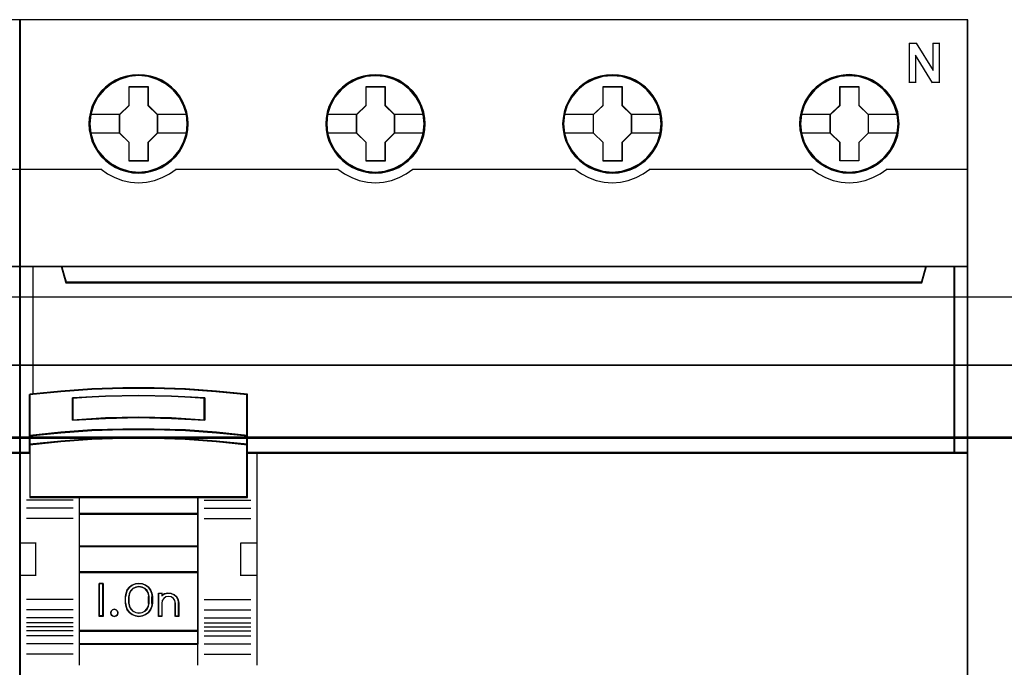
# Model space of a CAD drawing. Header units: millimetres. Extents: x 18084 to 52399, y 38174 to 56392.
# Tile 172 of 250: x 25475 to 25550, y 50946 to 50995. Entities that reach past the tile are written whole.
import ezdxf

# ---------------------------------------------------------------- set-up
doc = ezdxf.new("R2010")
doc.units = ezdxf.units.MM
doc.header["$LTSCALE"] = 100
for name, color, linetype in [('30', 7, 'Continuous'), ('45', 7, 'Continuous'), ('50', 7, 'Continuous')]:
    doc.layers.add(name, color=color, linetype=linetype)

msp = doc.modelspace()

# ---------------------------------------------------------------- linework, layer by layer
for p, q in [((25475.182, 50994.863), (25475.182, 50914.863)), ((25475.182, 50914.863), (25475.182, 50994.863))]:
    msp.add_line(p, q)
at = {"layer": '30', "color": 139}
for points in [[(25598.441, 50968.595), (25163.131, 50968.595), (25598.441, 50968.595)], [(25163.131, 50963.111), (25598.441, 50963.111), (25163.131, 50963.111)]]:
    msp.add_lwpolyline(points, close=True, dxfattribs=at)
at = {"layer": '30', "color": 7}
msp.add_lwpolyline([(25163.131, 50963.044), (25598.441, 50963.044), (25598.441, 50963.23), (25598.441, 50965.432), (25598.441, 50968.595), (25598.257, 50968.595), (25163.315, 50968.595), (25163.131, 50968.595), (25163.131, 50965.432), (25163.131, 50963.23), (25163.131, 50963.044)], close=True, dxfattribs=at)
msp.add_lwpolyline([(25163.131, 50963.044), (25598.441, 50963.044), (25598.441, 50963.23), (25598.441, 50965.432), (25598.441, 50968.595), (25598.257, 50968.595), (25163.315, 50968.595), (25163.131, 50968.595), (25163.131, 50965.432), (25163.131, 50963.23), (25163.131, 50963.044)], close=True, dxfattribs=at)
msp.add_lwpolyline([(25163.131, 50963.044), (25598.441, 50963.044), (25598.441, 50963.23), (25598.441, 50965.432), (25598.441, 50968.595), (25598.257, 50968.595), (25163.315, 50968.595), (25163.131, 50968.595), (25163.131, 50965.432), (25163.131, 50963.23), (25163.131, 50963.044)], close=True, dxfattribs=at)
at = {"layer": '30', "color": 59}
for points in [[(25163.131, 50963.044), (25598.441, 50963.044), (25598.441, 50963.23), (25598.441, 50965.432), (25598.441, 50968.595), (25598.257, 50968.595), (25163.315, 50968.595), (25163.131, 50968.595), (25163.131, 50965.432), (25163.131, 50963.23), (25163.131, 50963.044)], [(25163.163, 50963.076), (25598.406, 50963.076), (25598.406, 50963.26), (25598.406, 50965.436), (25598.406, 50968.563), (25598.222, 50968.563), (25163.347, 50968.563), (25163.163, 50968.563), (25163.163, 50965.436), (25163.163, 50963.26), (25163.163, 50963.076)]]:
    msp.add_lwpolyline(points, close=True, dxfattribs=at)
at = {"layer": '30', "color": 7}
msp.add_lwpolyline([(25598.441, 50963.111), (25163.131, 50963.111)], dxfattribs=at)
msp.add_lwpolyline([(25598.441, 50963.111), (25163.131, 50963.111)], dxfattribs=at)
msp.add_lwpolyline([(25598.441, 50963.111), (25163.131, 50963.111)], dxfattribs=at)
at = {"layer": '30', "color": 59}
msp.add_lwpolyline([(25598.441, 50963.111), (25163.131, 50963.111)], dxfattribs=at)
at = {"layer": '45', "color": 7}
for points in [[(25475.182, 50994.863), (25403.105, 50994.863), (25403.105, 50912.795), (25475.182, 50912.795), (25475.182, 50994.863)], [(25547.258, 50994.863), (25475.182, 50994.863), (25475.182, 50912.795), (25547.258, 50912.795), (25547.258, 50994.863)], [(25487.981, 50986.937), (25487.959, 50987.385), (25487.886, 50987.838), (25487.735, 50988.264), (25487.555, 50988.679), (25487.32, 50989.067), (25487.04, 50989.415), (25486.709, 50989.736), (25486.345, 50990.013), (25485.975, 50990.256), (25485.544, 50990.439), (25485.113, 50990.566), (25484.659, 50990.649), (25484.205, 50990.676), (25483.751, 50990.649), (25483.309, 50990.566), (25482.861, 50990.439), (25482.446, 50990.256), (25482.059, 50990.013), (25481.701, 50989.736), (25481.365, 50989.415), (25481.101, 50989.067), (25480.861, 50988.679), (25480.659, 50988.264), (25480.541, 50987.838), (25480.452, 50987.385), (25480.424, 50986.937), (25480.452, 50986.488), (25480.541, 50986.051), (25480.659, 50985.62), (25480.861, 50985.21), (25481.101, 50984.818), (25481.365, 50984.458), (25481.701, 50984.143), (25482.059, 50983.866), (25482.446, 50983.634), (25482.861, 50983.451), (25483.309, 50983.313), (25483.751, 50983.224), (25484.205, 50983.202), (25484.659, 50983.224), (25485.113, 50983.313), (25485.544, 50983.451), (25485.975, 50983.634), (25486.345, 50983.866), (25486.709, 50984.143), (25487.04, 50984.458), (25487.32, 50984.818), (25487.555, 50985.21), (25487.735, 50985.62), (25487.886, 50986.051), (25487.959, 50986.488), (25487.981, 50986.937)], [(25487.981, 50986.937), (25487.959, 50987.385), (25487.886, 50987.838), (25487.735, 50988.264), (25487.555, 50988.679), (25487.32, 50989.067), (25487.04, 50989.415), (25486.709, 50989.736), (25486.345, 50990.013), (25485.975, 50990.256), (25485.544, 50990.439), (25485.113, 50990.566), (25484.659, 50990.649), (25484.205, 50990.676), (25483.751, 50990.649), (25483.309, 50990.566), (25482.861, 50990.439), (25482.446, 50990.256), (25482.059, 50990.013), (25481.701, 50989.736), (25481.365, 50989.415), (25481.101, 50989.067), (25480.861, 50988.679), (25480.659, 50988.264), (25480.541, 50987.838), (25480.452, 50987.385), (25480.424, 50986.937), (25480.452, 50986.488), (25480.541, 50986.051), (25480.659, 50985.62), (25480.861, 50985.21), (25481.101, 50984.818), (25481.365, 50984.458), (25481.701, 50984.143), (25482.059, 50983.866), (25482.446, 50983.634), (25482.861, 50983.451), (25483.309, 50983.313), (25483.751, 50983.224), (25484.205, 50983.202), (25484.659, 50983.224), (25485.113, 50983.313), (25485.544, 50983.451), (25485.975, 50983.634), (25486.345, 50983.866), (25486.709, 50984.143), (25487.04, 50984.458), (25487.32, 50984.818), (25487.555, 50985.21), (25487.735, 50985.62), (25487.886, 50986.051), (25487.959, 50986.488), (25487.981, 50986.937)], [(25505.998, 50986.937), (25505.97, 50987.385), (25505.902, 50987.838), (25505.746, 50988.264), (25505.566, 50988.679), (25505.331, 50989.072), (25505.051, 50989.415), (25504.72, 50989.736), (25504.356, 50990.013), (25503.986, 50990.256), (25503.555, 50990.439), (25503.129, 50990.566), (25502.669, 50990.649), (25502.215, 50990.676), (25501.761, 50990.649), (25501.319, 50990.566), (25500.87, 50990.439), (25500.461, 50990.256), (25500.069, 50990.013), (25499.71, 50989.736), (25499.38, 50989.415), (25499.116, 50989.072), (25498.87, 50988.679), (25498.674, 50988.264), (25498.55, 50987.838), (25498.461, 50987.385), (25498.433, 50986.937), (25498.461, 50986.488), (25498.55, 50986.051), (25498.674, 50985.625), (25498.87, 50985.21), (25499.116, 50984.818), (25499.38, 50984.458), (25499.71, 50984.143), (25500.069, 50983.866), (25500.461, 50983.634), (25500.87, 50983.451), (25501.319, 50983.313), (25501.761, 50983.224), (25502.215, 50983.202), (25502.669, 50983.224), (25503.129, 50983.313), (25503.555, 50983.451), (25503.986, 50983.634), (25504.356, 50983.866), (25504.72, 50984.143), (25505.051, 50984.458), (25505.331, 50984.818), (25505.566, 50985.21), (25505.746, 50985.625), (25505.902, 50986.051), (25505.97, 50986.488), (25505.998, 50986.937)], [(25505.998, 50986.937), (25505.97, 50987.385), (25505.902, 50987.838), (25505.746, 50988.264), (25505.566, 50988.679), (25505.331, 50989.072), (25505.051, 50989.415), (25504.72, 50989.736), (25504.356, 50990.013), (25503.986, 50990.256), (25503.555, 50990.439), (25503.129, 50990.566), (25502.669, 50990.649), (25502.215, 50990.676), (25501.761, 50990.649), (25501.319, 50990.566), (25500.87, 50990.439), (25500.461, 50990.256), (25500.069, 50990.013), (25499.71, 50989.736), (25499.38, 50989.415), (25499.116, 50989.072), (25498.87, 50988.679), (25498.674, 50988.264), (25498.55, 50987.838), (25498.461, 50987.385), (25498.433, 50986.937), (25498.461, 50986.488), (25498.55, 50986.051), (25498.674, 50985.625), (25498.87, 50985.21), (25499.116, 50984.818), (25499.38, 50984.458), (25499.71, 50984.143), (25500.069, 50983.866), (25500.461, 50983.634), (25500.87, 50983.451), (25501.319, 50983.313), (25501.761, 50983.224), (25502.215, 50983.202), (25502.669, 50983.224), (25503.129, 50983.313), (25503.555, 50983.451), (25503.986, 50983.634), (25504.356, 50983.866), (25504.72, 50984.143), (25505.051, 50984.458), (25505.331, 50984.818), (25505.566, 50985.21), (25505.746, 50985.625), (25505.902, 50986.051), (25505.97, 50986.488), (25505.998, 50986.937)], [(25505.975, 50986.937), (25505.947, 50987.382), (25505.881, 50987.834), (25505.725, 50988.257), (25505.546, 50988.67), (25505.312, 50989.061), (25505.034, 50989.402), (25504.705, 50989.721), (25504.343, 50989.996), (25503.976, 50990.238), (25503.547, 50990.42), (25503.123, 50990.547), (25502.666, 50990.629), (25502.215, 50990.657), (25501.764, 50990.629), (25501.324, 50990.547), (25500.878, 50990.42), (25500.472, 50990.238), (25500.082, 50989.996), (25499.725, 50989.721), (25499.397, 50989.402), (25499.135, 50989.061), (25498.89, 50988.67), (25498.695, 50988.257), (25498.572, 50987.834), (25498.483, 50987.382), (25498.455, 50986.937), (25498.483, 50986.491), (25498.572, 50986.056), (25498.695, 50985.632), (25498.89, 50985.22), (25499.135, 50984.829), (25499.397, 50984.471), (25499.725, 50984.158), (25500.082, 50983.882), (25500.472, 50983.651), (25500.878, 50983.47), (25501.324, 50983.332), (25501.764, 50983.244), (25502.215, 50983.222), (25502.666, 50983.244), (25503.123, 50983.332), (25503.547, 50983.47), (25503.976, 50983.651), (25504.343, 50983.882), (25504.705, 50984.158), (25505.034, 50984.471), (25505.312, 50984.829), (25505.546, 50985.22), (25505.725, 50985.632), (25505.881, 50986.056), (25505.947, 50986.491), (25505.975, 50986.937)], [(25524.007, 50986.937), (25523.984, 50987.385), (25523.912, 50987.838), (25523.755, 50988.264), (25523.576, 50988.679), (25523.34, 50989.072), (25523.06, 50989.415), (25522.735, 50989.736), (25522.371, 50990.013), (25521.996, 50990.256), (25521.57, 50990.439), (25521.139, 50990.566), (25520.685, 50990.649), (25520.231, 50990.676), (25519.778, 50990.649), (25519.335, 50990.566), (25518.887, 50990.439), (25518.472, 50990.256), (25518.086, 50990.013), (25517.727, 50989.736), (25517.391, 50989.415), (25517.128, 50989.072), (25516.881, 50988.679), (25516.685, 50988.264), (25516.568, 50987.838), (25516.478, 50987.385), (25516.444, 50986.937), (25516.478, 50986.488), (25516.568, 50986.051), (25516.685, 50985.625), (25516.881, 50985.21), (25517.128, 50984.818), (25517.391, 50984.458), (25517.727, 50984.143), (25518.086, 50983.866), (25518.472, 50983.634), (25518.887, 50983.451), (25519.335, 50983.313), (25519.778, 50983.224), (25520.231, 50983.202), (25520.685, 50983.224), (25521.139, 50983.313), (25521.57, 50983.451), (25521.996, 50983.634), (25522.371, 50983.866), (25522.735, 50984.143), (25523.06, 50984.458), (25523.34, 50984.818), (25523.576, 50985.21), (25523.755, 50985.625), (25523.912, 50986.051), (25523.984, 50986.488), (25524.007, 50986.937)], [(25524.007, 50986.937), (25523.984, 50987.385), (25523.912, 50987.838), (25523.755, 50988.264), (25523.576, 50988.679), (25523.34, 50989.072), (25523.06, 50989.415), (25522.735, 50989.736), (25522.371, 50990.013), (25521.996, 50990.256), (25521.57, 50990.439), (25521.139, 50990.566), (25520.685, 50990.649), (25520.231, 50990.676), (25519.778, 50990.649), (25519.335, 50990.566), (25518.887, 50990.439), (25518.472, 50990.256), (25518.086, 50990.013), (25517.727, 50989.736), (25517.391, 50989.415), (25517.128, 50989.072), (25516.881, 50988.679), (25516.685, 50988.264), (25516.568, 50987.838), (25516.478, 50987.385), (25516.444, 50986.937), (25516.478, 50986.488), (25516.568, 50986.051), (25516.685, 50985.625), (25516.881, 50985.21), (25517.128, 50984.818), (25517.391, 50984.458), (25517.727, 50984.143), (25518.086, 50983.866), (25518.472, 50983.634), (25518.887, 50983.451), (25519.335, 50983.313), (25519.778, 50983.224), (25520.231, 50983.202), (25520.685, 50983.224), (25521.139, 50983.313), (25521.57, 50983.451), (25521.996, 50983.634), (25522.371, 50983.866), (25522.735, 50984.143), (25523.06, 50984.458), (25523.34, 50984.818), (25523.576, 50985.21), (25523.755, 50985.625), (25523.912, 50986.051), (25523.984, 50986.488), (25524.007, 50986.937)], [(25523.987, 50986.937), (25523.965, 50987.382), (25523.892, 50987.834), (25523.736, 50988.257), (25523.558, 50988.67), (25523.324, 50989.061), (25523.045, 50989.402), (25522.722, 50989.721), (25522.36, 50989.996), (25521.987, 50990.238), (25521.563, 50990.42), (25521.134, 50990.547), (25520.683, 50990.629), (25520.231, 50990.657), (25519.78, 50990.629), (25519.34, 50990.547), (25518.894, 50990.42), (25518.482, 50990.238), (25518.097, 50989.996), (25517.74, 50989.721), (25517.406, 50989.402), (25517.144, 50989.061), (25516.899, 50988.67), (25516.704, 50988.257), (25516.587, 50987.834), (25516.498, 50987.382), (25516.464, 50986.937), (25516.498, 50986.491), (25516.587, 50986.056), (25516.704, 50985.632), (25516.899, 50985.22), (25517.144, 50984.829), (25517.406, 50984.471), (25517.74, 50984.158), (25518.097, 50983.882), (25518.482, 50983.651), (25518.894, 50983.47), (25519.34, 50983.332), (25519.78, 50983.244), (25520.231, 50983.222), (25520.683, 50983.244), (25521.134, 50983.332), (25521.563, 50983.47), (25521.987, 50983.651), (25522.36, 50983.882), (25522.722, 50984.158), (25523.045, 50984.471), (25523.324, 50984.829), (25523.558, 50985.22), (25523.736, 50985.632), (25523.892, 50986.056), (25523.965, 50986.491), (25523.987, 50986.937)], [(25542.019, 50986.943), (25541.991, 50987.391), (25541.923, 50987.845), (25541.766, 50988.271), (25541.587, 50988.686), (25541.352, 50989.079), (25541.072, 50989.422), (25540.741, 50989.743), (25540.377, 50990.02), (25540.007, 50990.263), (25539.575, 50990.446), (25539.15, 50990.573), (25538.69, 50990.656), (25538.236, 50990.684), (25537.782, 50990.656), (25537.34, 50990.573), (25536.891, 50990.446), (25536.482, 50990.263), (25536.09, 50990.02), (25535.731, 50989.743), (25535.401, 50989.422), (25535.137, 50989.079), (25534.891, 50988.686), (25534.695, 50988.271), (25534.571, 50987.845), (25534.482, 50987.391), (25534.454, 50986.943), (25534.482, 50986.495), (25534.571, 50986.057), (25534.695, 50985.631), (25534.891, 50985.216), (25535.137, 50984.823), (25535.401, 50984.463), (25535.731, 50984.148), (25536.09, 50983.871), (25536.482, 50983.639), (25536.891, 50983.456), (25537.34, 50983.318), (25537.782, 50983.229), (25538.236, 50983.207), (25538.69, 50983.229), (25539.15, 50983.318), (25539.575, 50983.456), (25540.007, 50983.639), (25540.377, 50983.871), (25540.741, 50984.148), (25541.072, 50984.463), (25541.352, 50984.823), (25541.587, 50985.216), (25541.766, 50985.631), (25541.923, 50986.057), (25541.991, 50986.495), (25542.019, 50986.943)], [(25542.019, 50986.943), (25541.991, 50987.391), (25541.923, 50987.845), (25541.766, 50988.271), (25541.587, 50988.686), (25541.352, 50989.079), (25541.072, 50989.422), (25540.741, 50989.743), (25540.377, 50990.02), (25540.007, 50990.263), (25539.575, 50990.446), (25539.15, 50990.573), (25538.69, 50990.656), (25538.236, 50990.684), (25537.782, 50990.656), (25537.34, 50990.573), (25536.891, 50990.446), (25536.482, 50990.263), (25536.09, 50990.02), (25535.731, 50989.743), (25535.401, 50989.422), (25535.137, 50989.079), (25534.891, 50988.686), (25534.695, 50988.271), (25534.571, 50987.845), (25534.482, 50987.391), (25534.454, 50986.943), (25534.482, 50986.495), (25534.571, 50986.057), (25534.695, 50985.631), (25534.891, 50985.216), (25535.137, 50984.823), (25535.401, 50984.463), (25535.731, 50984.148), (25536.09, 50983.871), (25536.482, 50983.639), (25536.891, 50983.456), (25537.34, 50983.318), (25537.782, 50983.229), (25538.236, 50983.207), (25538.69, 50983.229), (25539.15, 50983.318), (25539.575, 50983.456), (25540.007, 50983.639), (25540.377, 50983.871), (25540.741, 50984.148), (25541.072, 50984.463), (25541.352, 50984.823), (25541.587, 50985.216), (25541.766, 50985.631), (25541.923, 50986.057), (25541.991, 50986.495), (25542.019, 50986.943)], [(25541.996, 50986.943), (25541.968, 50987.388), (25541.902, 50987.839), (25541.746, 50988.263), (25541.567, 50988.676), (25541.333, 50989.066), (25541.055, 50989.407), (25540.726, 50989.726), (25540.364, 50990.001), (25539.996, 50990.243), (25539.567, 50990.425), (25539.144, 50990.552), (25538.687, 50990.634), (25538.236, 50990.662), (25537.785, 50990.634), (25537.345, 50990.552), (25536.899, 50990.425), (25536.493, 50990.243), (25536.103, 50990.001), (25535.746, 50989.726), (25535.417, 50989.407), (25535.156, 50989.066), (25534.911, 50988.676), (25534.716, 50988.263), (25534.593, 50987.839), (25534.504, 50987.388), (25534.476, 50986.943), (25534.504, 50986.497), (25534.593, 50986.063), (25534.716, 50985.639), (25534.911, 50985.226), (25535.156, 50984.836), (25535.417, 50984.478), (25535.746, 50984.165), (25536.103, 50983.89), (25536.493, 50983.659), (25536.899, 50983.477), (25537.345, 50983.34), (25537.785, 50983.252), (25538.236, 50983.23), (25538.687, 50983.252), (25539.144, 50983.34), (25539.567, 50983.477), (25539.996, 50983.659), (25540.364, 50983.89), (25540.726, 50984.165), (25541.055, 50984.478), (25541.333, 50984.836), (25541.567, 50985.226), (25541.746, 50985.639), (25541.902, 50986.063), (25541.968, 50986.497), (25541.996, 50986.943)], [(25483.492, 50989.776), (25484.935, 50989.776), (25484.935, 50988.356), (25485.653, 50987.652), (25485.653, 50986.232), (25484.935, 50985.517), (25484.935, 50984.108), (25483.492, 50984.108), (25483.492, 50985.517), (25482.756, 50986.232), (25482.756, 50987.652), (25483.492, 50988.356), (25483.492, 50989.776)], [(25483.492, 50989.776), (25484.935, 50989.776), (25484.935, 50989.776), (25484.935, 50988.356), (25484.935, 50988.356), (25485.653, 50987.652), (25485.653, 50987.652), (25485.653, 50986.232), (25485.653, 50986.232), (25484.935, 50985.517), (25484.935, 50985.517), (25484.935, 50984.108), (25484.935, 50984.108), (25483.492, 50984.108), (25483.492, 50984.108), (25483.492, 50985.517), (25483.492, 50985.517), (25482.756, 50986.232), (25482.756, 50986.232), (25482.756, 50987.652), (25482.756, 50987.652), (25483.492, 50988.356), (25483.492, 50988.356), (25483.492, 50989.776), (25483.492, 50989.776)], [(25483.503, 50989.753), (25484.923, 50989.753), (25484.923, 50988.345), (25485.631, 50987.646), (25485.631, 50986.238), (25484.923, 50985.528), (25484.923, 50984.13), (25483.503, 50984.13), (25483.503, 50985.528), (25482.779, 50986.238), (25482.779, 50987.646), (25483.503, 50988.345), (25483.503, 50989.753)], [(25501.507, 50989.776), (25502.946, 50989.776), (25502.946, 50988.356), (25503.665, 50987.658), (25503.665, 50986.233), (25502.946, 50985.518), (25502.946, 50984.115), (25501.507, 50984.115), (25501.507, 50985.518), (25500.766, 50986.233), (25500.766, 50987.658), (25501.507, 50988.356), (25501.507, 50989.776)], [(25501.507, 50989.776), (25502.946, 50989.776), (25502.946, 50989.776), (25502.946, 50988.356), (25502.946, 50988.356), (25503.665, 50987.658), (25503.665, 50987.658), (25503.665, 50986.233), (25503.665, 50986.233), (25502.946, 50985.518), (25502.946, 50985.518), (25502.946, 50984.115), (25502.946, 50984.115), (25501.507, 50984.115), (25501.507, 50984.115), (25501.507, 50985.518), (25501.507, 50985.518), (25500.766, 50986.233), (25500.766, 50986.233), (25500.766, 50987.658), (25500.766, 50987.658), (25501.507, 50988.356), (25501.507, 50988.356), (25501.507, 50989.776), (25501.507, 50989.776)], [(25501.518, 50989.753), (25502.934, 50989.753), (25502.934, 50988.345), (25503.643, 50987.651), (25503.643, 50986.237), (25502.934, 50985.527), (25502.934, 50984.135), (25501.518, 50984.135), (25501.518, 50985.527), (25500.788, 50986.237), (25500.788, 50987.651), (25501.518, 50988.345), (25501.518, 50989.753)], [(25519.518, 50989.776), (25520.961, 50989.776), (25520.961, 50988.356), (25521.679, 50987.658), (25521.679, 50986.233), (25520.961, 50985.518), (25520.961, 50984.115), (25519.518, 50984.115), (25519.518, 50985.518), (25518.782, 50986.233), (25518.782, 50987.658), (25519.518, 50988.356), (25519.518, 50989.776)], [(25519.518, 50989.776), (25520.961, 50989.776), (25520.961, 50989.776), (25520.961, 50988.356), (25520.961, 50988.356), (25521.679, 50987.658), (25521.679, 50987.658), (25521.679, 50986.233), (25521.679, 50986.233), (25520.961, 50985.518), (25520.961, 50985.518), (25520.961, 50984.115), (25520.961, 50984.115), (25519.518, 50984.115), (25519.518, 50984.115), (25519.518, 50985.518), (25519.518, 50985.518), (25518.782, 50986.233), (25518.782, 50986.233), (25518.782, 50987.658), (25518.782, 50987.658), (25519.518, 50988.356), (25519.518, 50988.356), (25519.518, 50989.776), (25519.518, 50989.776)], [(25519.529, 50989.753), (25520.951, 50989.753), (25520.951, 50988.345), (25521.659, 50987.651), (25521.659, 50986.237), (25520.951, 50985.527), (25520.951, 50984.135), (25519.529, 50984.135), (25519.529, 50985.527), (25518.805, 50986.237), (25518.805, 50987.651), (25519.529, 50988.345), (25519.529, 50989.753)], [(25537.528, 50989.781), (25538.967, 50989.781), (25538.967, 50988.361), (25539.686, 50987.663), (25539.686, 50986.238), (25538.967, 50985.523), (25538.967, 50984.12), (25537.528, 50984.12), (25537.528, 50985.523), (25536.786, 50986.238), (25536.786, 50987.663), (25537.528, 50988.361), (25537.528, 50989.781)], [(25537.528, 50989.781), (25538.967, 50989.781), (25538.967, 50989.781), (25538.967, 50988.361), (25538.967, 50988.361), (25539.686, 50987.663), (25539.686, 50987.663), (25539.686, 50986.238), (25539.686, 50986.238), (25538.967, 50985.523), (25538.967, 50985.523), (25538.967, 50984.12), (25538.967, 50984.12), (25537.528, 50984.12), (25537.528, 50984.12), (25537.528, 50985.523), (25537.528, 50985.523), (25536.786, 50986.238), (25536.786, 50986.238), (25536.786, 50987.663), (25536.786, 50987.663), (25537.528, 50988.361), (25537.528, 50988.361), (25537.528, 50989.781), (25537.528, 50989.781)], [(25537.539, 50989.758), (25538.955, 50989.758), (25538.955, 50988.35), (25539.663, 50987.656), (25539.663, 50986.242), (25538.955, 50985.532), (25538.955, 50984.14), (25537.539, 50984.14), (25537.539, 50985.532), (25536.809, 50986.242), (25536.809, 50987.656), (25537.539, 50988.35), (25537.539, 50989.758)], [(25474.138, 50976.09), (25474.138, 50961.911), (25475.182, 50961.911), (25475.182, 50976.09), (25474.138, 50976.09)], [(25543.76, 50974.904), (25478.681, 50974.904), (25478.358, 50976.09), (25475.182, 50976.09), (25475.182, 50961.911), (25475.928, 50961.911), (25475.928, 50962.54), (25475.928, 50963.213), (25475.928, 50966.358), (25478.286, 50966.595), (25480.643, 50966.761), (25483.006, 50966.844), (25485.374, 50966.844), (25487.737, 50966.761), (25490.094, 50966.595), (25492.452, 50966.358), (25492.452, 50963.213), (25492.452, 50962.54), (25492.452, 50961.911), (25493.198, 50961.911), (25546.262, 50961.911), (25546.262, 50976.09), (25544.083, 50976.09), (25543.76, 50974.904)], [(25478.68, 50974.864), (25543.762, 50974.864), (25544.086, 50976.09), (25478.357, 50976.09), (25478.68, 50974.864)], [(25546.215, 50976.09), (25546.215, 50961.911), (25547.258, 50961.911), (25547.258, 50976.09), (25546.215, 50976.09)], [(25486.722, 50964.548), (25489.233, 50964.412), (25489.233, 50966.11), (25486.722, 50966.246), (25484.199, 50966.291), (25481.693, 50966.246), (25479.181, 50966.11), (25479.181, 50964.412), (25481.693, 50964.548), (25484.199, 50964.604), (25486.722, 50964.548)], [(25490.125, 50963.492), (25487.763, 50963.663), (25485.395, 50963.738), (25483.022, 50963.738), (25480.654, 50963.663), (25478.292, 50963.492), (25475.929, 50963.235), (25475.929, 50962.539), (25478.292, 50962.784), (25480.654, 50962.956), (25483.022, 50963.041), (25485.395, 50963.041), (25487.763, 50962.956), (25490.125, 50962.784), (25492.488, 50962.539), (25492.488, 50963.235), (25490.125, 50963.492)], [(25490.109, 50963.48), (25487.753, 50963.646), (25485.391, 50963.718), (25483.024, 50963.718), (25480.662, 50963.646), (25478.306, 50963.48), (25475.949, 50963.232), (25475.949, 50962.559), (25478.306, 50962.796), (25480.662, 50962.962), (25483.024, 50963.044), (25485.391, 50963.044), (25487.753, 50962.962), (25490.109, 50962.796), (25492.465, 50962.559), (25492.465, 50963.232), (25490.109, 50963.48)], [(25490.109, 50963.48), (25487.753, 50963.646), (25485.391, 50963.718), (25483.024, 50963.718), (25480.662, 50963.646), (25478.306, 50963.48), (25475.949, 50963.232), (25475.949, 50962.559), (25478.306, 50962.796), (25480.662, 50962.962), (25483.024, 50963.044), (25485.391, 50963.044), (25487.753, 50962.962), (25490.109, 50962.796), (25492.465, 50962.559), (25492.465, 50963.232), (25490.109, 50963.48)], [(25479.693, 50958.529), (25488.724, 50958.529), (25492.488, 50958.529), (25492.488, 50961.945), (25492.488, 50962.579), (25490.125, 50962.818), (25487.763, 50962.984), (25485.395, 50963.068), (25483.022, 50963.068), (25480.654, 50962.984), (25478.292, 50962.818), (25475.929, 50962.579), (25475.929, 50961.945), (25475.929, 50958.529), (25479.693, 50958.529)], [(25479.704, 50958.549), (25488.711, 50958.549), (25492.465, 50958.549), (25492.465, 50961.933), (25492.465, 50962.561), (25490.109, 50962.798), (25487.753, 50962.963), (25485.391, 50963.045), (25483.024, 50963.045), (25480.662, 50962.963), (25478.306, 50962.798), (25475.949, 50962.561), (25475.949, 50961.933), (25475.949, 50958.549), (25479.704, 50958.549)], [(25488.734, 50958.574), (25479.681, 50958.574), (25479.681, 50957.263), (25488.734, 50957.263), (25488.734, 50958.574)], [(25488.711, 50958.551), (25479.703, 50958.551), (25479.703, 50957.286), (25488.711, 50957.286), (25488.711, 50958.551)], [(25488.734, 50957.308), (25479.681, 50957.308), (25479.681, 50954.794), (25488.734, 50954.794), (25488.734, 50957.308)], [(25488.711, 50957.288), (25479.703, 50957.288), (25479.703, 50954.817), (25488.711, 50954.817), (25488.711, 50957.288)], [(25488.734, 50954.839), (25479.681, 50954.839), (25479.681, 50952.819), (25488.734, 50952.819), (25488.734, 50954.839)], [(25488.711, 50954.817), (25479.703, 50954.817), (25479.703, 50952.841), (25488.711, 50952.841), (25488.711, 50954.817)], [(25479.681, 50948.375), (25488.734, 50948.375), (25488.734, 50952.866), (25479.681, 50952.866), (25479.681, 50948.375)], [(25481.504, 50952.003), (25481.504, 50949.486), (25481.209, 50949.486), (25481.209, 50952.003), (25481.504, 50952.003)], [(25483.35, 50951.498), (25483.521, 50951.711), (25483.72, 50951.874), (25483.977, 50951.969), (25484.233, 50952.003), (25484.501, 50951.969), (25484.746, 50951.874), (25484.956, 50951.711), (25485.127, 50951.498), (25485.224, 50951.257), (25485.258, 50950.994), (25485.258, 50950.495), (25485.224, 50950.232), (25485.127, 50949.991), (25484.956, 50949.778), (25484.746, 50949.621), (25484.501, 50949.52), (25484.233, 50949.486), (25483.977, 50949.52), (25483.72, 50949.621), (25483.521, 50949.778), (25483.35, 50949.991), (25483.253, 50950.232), (25483.214, 50950.495), (25483.214, 50950.994), (25483.253, 50951.257), (25483.35, 50951.498)], [(25483.612, 50951.451), (25483.503, 50951.237), (25483.457, 50950.995), (25483.457, 50950.494), (25483.503, 50950.258), (25483.612, 50950.05), (25483.784, 50949.881), (25483.997, 50949.774), (25484.232, 50949.735), (25484.479, 50949.774), (25484.691, 50949.881), (25484.864, 50950.05), (25484.973, 50950.258), (25485.007, 50950.494), (25485.007, 50950.995), (25484.973, 50951.237), (25484.864, 50951.451), (25484.691, 50951.619), (25484.479, 50951.721), (25484.232, 50951.754), (25483.997, 50951.721), (25483.784, 50951.619), (25483.612, 50951.451)], [(25485.718, 50949.486), (25485.718, 50951.258), (25485.976, 50951.258), (25485.976, 50951.072), (25486.183, 50951.207), (25486.43, 50951.258), (25486.688, 50951.241), (25486.912, 50951.134), (25487.107, 50950.965), (25487.222, 50950.75), (25487.268, 50950.502), (25487.268, 50949.486), (25487.01, 50949.486), (25487.01, 50950.502), (25486.964, 50950.7), (25486.86, 50950.858), (25486.688, 50950.976), (25486.493, 50951.004), (25486.286, 50950.976), (25486.125, 50950.858), (25486.011, 50950.7), (25485.976, 50950.502), (25485.976, 50949.486), (25485.718, 50949.486)], [(25482.599, 50949.889), (25482.63, 50949.757), (25482.599, 50949.619), (25482.496, 50949.522), (25482.356, 50949.486), (25482.222, 50949.522), (25482.131, 50949.619), (25482.088, 50949.757), (25482.131, 50949.889), (25482.222, 50949.991), (25482.356, 50950.027), (25482.496, 50949.991), (25482.599, 50949.889)], [(25488.734, 50948.422), (25479.681, 50948.422), (25479.681, 50947.38), (25488.734, 50947.38), (25488.734, 50948.422)], [(25488.711, 50948.4), (25479.703, 50948.4), (25479.703, 50947.402), (25488.711, 50947.402), (25488.711, 50948.4)]]:
    msp.add_lwpolyline(points, close=True, dxfattribs=at)
at = {"layer": '45', "color": 139}
for points in [[(25475.182, 50994.863), (25403.105, 50994.863), (25403.105, 50912.795), (25475.182, 50912.795), (25475.182, 50994.863)], [(25547.258, 50994.863), (25475.182, 50994.863), (25475.182, 50912.795), (25547.258, 50912.795), (25547.258, 50994.863)], [(25487.914, 50986.943), (25487.841, 50987.663), (25487.634, 50988.343), (25487.286, 50988.98), (25486.827, 50989.533), (25486.267, 50989.987), (25485.622, 50990.325), (25484.927, 50990.541), (25484.204, 50990.607), (25483.482, 50990.541), (25482.792, 50990.325), (25482.148, 50989.987), (25481.582, 50989.533), (25481.123, 50988.98), (25480.781, 50988.343), (25480.568, 50987.663), (25480.501, 50986.943), (25480.568, 50986.229), (25480.781, 50985.537), (25481.123, 50984.912), (25481.582, 50984.353), (25482.148, 50983.899), (25482.792, 50983.561), (25483.482, 50983.351), (25484.204, 50983.279), (25484.927, 50983.351), (25485.622, 50983.561), (25486.267, 50983.899), (25486.827, 50984.353), (25487.286, 50984.912), (25487.634, 50985.537), (25487.841, 50986.229), (25487.914, 50986.943)], [(25505.926, 50986.936), (25505.853, 50987.655), (25505.645, 50988.341), (25505.304, 50988.972), (25504.838, 50989.531), (25504.278, 50989.985), (25503.639, 50990.323), (25502.938, 50990.533), (25502.215, 50990.6), (25501.492, 50990.533), (25500.797, 50990.323), (25500.158, 50989.985), (25499.598, 50989.531), (25499.133, 50988.972), (25498.785, 50988.341), (25498.578, 50987.655), (25498.505, 50986.936), (25498.578, 50986.222), (25498.785, 50985.535), (25499.133, 50984.904), (25499.598, 50984.351), (25500.158, 50983.897), (25500.797, 50983.56), (25501.492, 50983.344), (25502.215, 50983.272), (25502.938, 50983.344), (25503.639, 50983.56), (25504.278, 50983.897), (25504.838, 50984.351), (25505.304, 50984.904), (25505.645, 50985.535), (25505.853, 50986.222), (25505.926, 50986.936)], [(25505.926, 50986.943), (25505.847, 50987.663), (25505.64, 50988.343), (25505.298, 50988.98), (25504.838, 50989.533), (25504.278, 50989.987), (25503.633, 50990.325), (25502.932, 50990.541), (25502.215, 50990.607), (25501.492, 50990.541), (25500.797, 50990.325), (25500.158, 50989.987), (25499.592, 50989.533), (25499.132, 50988.98), (25498.79, 50988.343), (25498.577, 50987.663), (25498.51, 50986.943), (25498.577, 50986.229), (25498.79, 50985.537), (25499.132, 50984.912), (25499.592, 50984.353), (25500.158, 50983.899), (25500.797, 50983.561), (25501.492, 50983.351), (25502.215, 50983.279), (25502.932, 50983.351), (25503.633, 50983.561), (25504.278, 50983.899), (25504.838, 50984.353), (25505.298, 50984.912), (25505.64, 50985.537), (25505.847, 50986.229), (25505.926, 50986.943)], [(25523.935, 50986.936), (25523.862, 50987.655), (25523.655, 50988.341), (25523.307, 50988.972), (25522.842, 50989.531), (25522.288, 50989.985), (25521.643, 50990.323), (25520.948, 50990.533), (25520.226, 50990.6), (25519.503, 50990.533), (25518.803, 50990.323), (25518.169, 50989.985), (25517.603, 50989.531), (25517.138, 50988.972), (25516.797, 50988.341), (25516.589, 50987.655), (25516.517, 50986.936), (25516.589, 50986.222), (25516.797, 50985.535), (25517.138, 50984.904), (25517.603, 50984.351), (25518.169, 50983.897), (25518.803, 50983.56), (25519.503, 50983.344), (25520.226, 50983.272), (25520.948, 50983.344), (25521.643, 50983.56), (25522.288, 50983.897), (25522.842, 50984.351), (25523.307, 50984.904), (25523.655, 50985.535), (25523.862, 50986.222), (25523.935, 50986.936)], [(25523.93, 50986.943), (25523.857, 50987.663), (25523.65, 50988.343), (25523.308, 50988.98), (25522.848, 50989.533), (25522.282, 50989.987), (25521.643, 50990.325), (25520.943, 50990.541), (25520.22, 50990.607), (25519.497, 50990.541), (25518.808, 50990.325), (25518.163, 50989.987), (25517.603, 50989.533), (25517.144, 50988.98), (25516.802, 50988.343), (25516.589, 50987.663), (25516.521, 50986.943), (25516.589, 50986.229), (25516.802, 50985.537), (25517.144, 50984.912), (25517.603, 50984.353), (25518.163, 50983.899), (25518.808, 50983.561), (25519.497, 50983.351), (25520.22, 50983.279), (25520.943, 50983.351), (25521.643, 50983.561), (25522.282, 50983.899), (25522.848, 50984.353), (25523.308, 50984.912), (25523.65, 50985.537), (25523.857, 50986.229), (25523.93, 50986.943)], [(25541.942, 50986.943), (25541.869, 50987.663), (25541.661, 50988.343), (25541.319, 50988.98), (25540.86, 50989.533), (25540.294, 50989.987), (25539.649, 50990.325), (25538.954, 50990.541), (25538.231, 50990.607), (25537.508, 50990.541), (25536.818, 50990.325), (25536.174, 50989.987), (25535.613, 50989.533), (25535.154, 50988.98), (25534.806, 50988.343), (25534.593, 50987.663), (25534.526, 50986.943), (25534.593, 50986.229), (25534.806, 50985.537), (25535.154, 50984.912), (25535.613, 50984.353), (25536.174, 50983.899), (25536.818, 50983.561), (25537.508, 50983.351), (25538.231, 50983.279), (25538.954, 50983.351), (25539.649, 50983.561), (25540.294, 50983.899), (25540.86, 50984.353), (25541.319, 50984.912), (25541.661, 50985.537), (25541.869, 50986.229), (25541.942, 50986.943)], [(25541.942, 50986.936), (25541.869, 50987.655), (25541.661, 50988.341), (25541.319, 50988.972), (25540.854, 50989.531), (25540.299, 50989.985), (25539.655, 50990.323), (25538.954, 50990.533), (25538.236, 50990.6), (25537.513, 50990.533), (25536.813, 50990.323), (25536.179, 50989.985), (25535.613, 50989.531), (25535.148, 50988.972), (25534.806, 50988.341), (25534.599, 50987.655), (25534.526, 50986.936), (25534.599, 50986.222), (25534.806, 50985.535), (25535.148, 50984.904), (25535.613, 50984.351), (25536.179, 50983.897), (25536.813, 50983.56), (25537.513, 50983.344), (25538.236, 50983.272), (25538.954, 50983.344), (25539.655, 50983.56), (25540.299, 50983.897), (25540.854, 50984.351), (25541.319, 50984.904), (25541.661, 50985.535), (25541.869, 50986.222), (25541.942, 50986.936)], [(25482.63, 50949.757), (25482.599, 50949.889), (25482.496, 50949.991), (25482.356, 50950.027), (25482.222, 50949.991), (25482.131, 50949.889), (25482.088, 50949.757), (25482.131, 50949.619), (25482.222, 50949.522), (25482.356, 50949.486), (25482.496, 50949.522), (25482.599, 50949.619), (25482.63, 50949.757)]]:
    msp.add_lwpolyline(points, close=True, dxfattribs=at)
at = {"layer": '45', "color": 59}
for points in [[(25547.236, 50994.84), (25475.204, 50994.84), (25475.204, 50912.818), (25547.236, 50912.818), (25547.236, 50994.84)], [(25487.959, 50986.937), (25487.936, 50987.382), (25487.864, 50987.834), (25487.714, 50988.257), (25487.535, 50988.67), (25487.301, 50989.055), (25487.023, 50989.402), (25486.694, 50989.721), (25486.332, 50989.996), (25485.964, 50990.238), (25485.535, 50990.42), (25485.106, 50990.547), (25484.655, 50990.629), (25484.204, 50990.657), (25483.753, 50990.629), (25483.313, 50990.547), (25482.867, 50990.42), (25482.455, 50990.238), (25482.07, 50989.996), (25481.714, 50989.721), (25481.379, 50989.402), (25481.118, 50989.055), (25480.878, 50988.67), (25480.677, 50988.257), (25480.56, 50987.834), (25480.471, 50987.382), (25480.443, 50986.937), (25480.471, 50986.491), (25480.56, 50986.056), (25480.677, 50985.627), (25480.878, 50985.22), (25481.118, 50984.829), (25481.379, 50984.471), (25481.714, 50984.158), (25482.07, 50983.882), (25482.455, 50983.651), (25482.867, 50983.47), (25483.313, 50983.332), (25483.753, 50983.244), (25484.204, 50983.222), (25484.655, 50983.244), (25485.106, 50983.332), (25485.535, 50983.47), (25485.964, 50983.651), (25486.332, 50983.882), (25486.694, 50984.158), (25487.023, 50984.471), (25487.301, 50984.829), (25487.535, 50985.22), (25487.714, 50985.627), (25487.864, 50986.056), (25487.936, 50986.491), (25487.959, 50986.937)], [(25478.68, 50974.864), (25543.762, 50974.864), (25544.086, 50976.09), (25478.357, 50976.09), (25478.68, 50974.864)], [(25546.237, 50976.07), (25546.237, 50961.933), (25547.236, 50961.933), (25547.236, 50976.07), (25546.237, 50976.07)], [(25487.763, 50963.627), (25490.125, 50963.46), (25492.488, 50963.209), (25492.488, 50966.384), (25490.125, 50966.623), (25487.763, 50966.791), (25485.395, 50966.874), (25483.022, 50966.874), (25480.654, 50966.791), (25478.292, 50966.623), (25475.929, 50966.384), (25475.929, 50963.209), (25478.292, 50963.46), (25480.654, 50963.627), (25483.022, 50963.699), (25485.395, 50963.699), (25487.763, 50963.627)], [(25487.753, 50963.644), (25490.109, 50963.479), (25492.465, 50963.231), (25492.465, 50966.368), (25490.109, 50966.604), (25487.753, 50966.769), (25485.391, 50966.852), (25483.024, 50966.852), (25480.662, 50966.769), (25478.306, 50966.604), (25475.949, 50966.368), (25475.949, 50963.231), (25478.306, 50963.479), (25480.662, 50963.644), (25483.024, 50963.715), (25485.391, 50963.715), (25487.753, 50963.644)], [(25489.233, 50966.11), (25489.233, 50964.412), (25486.722, 50964.548), (25484.199, 50964.604), (25481.693, 50964.548), (25479.181, 50964.412), (25479.181, 50966.11), (25481.693, 50966.246), (25484.199, 50966.291), (25486.722, 50966.246), (25489.233, 50966.11)], [(25486.722, 50964.548), (25489.233, 50964.412), (25489.233, 50966.11), (25486.722, 50966.246), (25484.199, 50966.291), (25481.693, 50966.246), (25479.181, 50966.11), (25479.181, 50964.412), (25481.693, 50964.548), (25484.199, 50964.604), (25486.722, 50964.548)], [(25486.712, 50964.567), (25489.213, 50964.435), (25489.213, 50966.092), (25486.712, 50966.225), (25484.199, 50966.269), (25481.703, 50966.225), (25479.201, 50966.092), (25479.201, 50964.435), (25481.703, 50964.567), (25484.199, 50964.622), (25486.712, 50964.567)], [(25486.712, 50964.567), (25489.213, 50964.435), (25489.213, 50966.092), (25486.712, 50966.225), (25484.199, 50966.269), (25481.703, 50966.225), (25479.201, 50966.092), (25479.201, 50964.435), (25481.703, 50964.567), (25484.199, 50964.622), (25486.712, 50964.567)], [(25490.125, 50963.492), (25487.763, 50963.663), (25485.395, 50963.738), (25483.022, 50963.738), (25480.654, 50963.663), (25478.292, 50963.492), (25475.929, 50963.235), (25475.929, 50962.539), (25478.292, 50962.784), (25480.654, 50962.956), (25483.022, 50963.041), (25485.395, 50963.041), (25487.763, 50962.956), (25490.125, 50962.784), (25492.488, 50962.539), (25492.488, 50963.235), (25490.125, 50963.492)], [(25479.693, 50958.529), (25488.724, 50958.529), (25492.488, 50958.529), (25492.488, 50961.945), (25492.488, 50962.579), (25490.125, 50962.818), (25487.763, 50962.984), (25485.395, 50963.068), (25483.022, 50963.068), (25480.654, 50962.984), (25478.292, 50962.818), (25475.929, 50962.579), (25475.929, 50961.945), (25475.929, 50958.529), (25479.693, 50958.529)], [(25479.704, 50958.549), (25488.711, 50958.549), (25492.465, 50958.549), (25492.465, 50961.933), (25492.465, 50962.561), (25490.109, 50962.798), (25487.753, 50962.963), (25485.391, 50963.045), (25483.024, 50963.045), (25480.662, 50962.963), (25478.306, 50962.798), (25475.949, 50962.561), (25475.949, 50961.933), (25475.949, 50958.549), (25479.704, 50958.549)], [(25488.734, 50958.574), (25479.681, 50958.574), (25479.681, 50957.263), (25488.734, 50957.263), (25488.734, 50958.574)], [(25488.711, 50958.551), (25479.703, 50958.551), (25479.703, 50957.286), (25488.711, 50957.286), (25488.711, 50958.551)], [(25488.734, 50957.308), (25479.681, 50957.308), (25479.681, 50954.794), (25488.734, 50954.794), (25488.734, 50957.308)], [(25488.711, 50957.288), (25479.703, 50957.288), (25479.703, 50954.817), (25488.711, 50954.817), (25488.711, 50957.288)], [(25488.734, 50954.839), (25479.681, 50954.839), (25479.681, 50952.819), (25488.734, 50952.819), (25488.734, 50954.839)], [(25488.711, 50954.817), (25479.703, 50954.817), (25479.703, 50952.841), (25488.711, 50952.841), (25488.711, 50954.817)], [(25479.681, 50948.375), (25488.734, 50948.375), (25488.734, 50952.866), (25479.681, 50952.866), (25479.681, 50948.375)], [(25481.504, 50952.003), (25481.504, 50949.486), (25481.209, 50949.486), (25481.209, 50952.003), (25481.504, 50952.003)], [(25483.35, 50951.498), (25483.521, 50951.711), (25483.72, 50951.874), (25483.977, 50951.969), (25484.233, 50952.003), (25484.501, 50951.969), (25484.746, 50951.874), (25484.956, 50951.711), (25485.127, 50951.498), (25485.224, 50951.257), (25485.258, 50950.994), (25485.258, 50950.495), (25485.224, 50950.232), (25485.127, 50949.991), (25484.956, 50949.778), (25484.746, 50949.621), (25484.501, 50949.52), (25484.233, 50949.486), (25483.977, 50949.52), (25483.72, 50949.621), (25483.521, 50949.778), (25483.35, 50949.991), (25483.253, 50950.232), (25483.214, 50950.495), (25483.214, 50950.994), (25483.253, 50951.257), (25483.35, 50951.498)], [(25483.612, 50951.451), (25483.503, 50951.237), (25483.457, 50950.995), (25483.457, 50950.494), (25483.503, 50950.258), (25483.612, 50950.05), (25483.784, 50949.881), (25483.997, 50949.774), (25484.232, 50949.735), (25484.479, 50949.774), (25484.691, 50949.881), (25484.864, 50950.05), (25484.973, 50950.258), (25485.007, 50950.494), (25485.007, 50950.995), (25484.973, 50951.237), (25484.864, 50951.451), (25484.691, 50951.619), (25484.479, 50951.721), (25484.232, 50951.754), (25483.997, 50951.721), (25483.784, 50951.619), (25483.612, 50951.451)], [(25483.63, 50951.435), (25483.524, 50951.225), (25483.479, 50950.988), (25483.479, 50950.498), (25483.524, 50950.267), (25483.63, 50950.063), (25483.797, 50949.898), (25484.004, 50949.793), (25484.232, 50949.754), (25484.472, 50949.793), (25484.678, 50949.898), (25484.846, 50950.063), (25484.951, 50950.267), (25484.985, 50950.498), (25484.985, 50950.988), (25484.951, 50951.225), (25484.846, 50951.435), (25484.678, 50951.6), (25484.472, 50951.699), (25484.232, 50951.732), (25484.004, 50951.699), (25483.797, 50951.6), (25483.63, 50951.435)], [(25485.718, 50949.486), (25485.718, 50951.258), (25485.976, 50951.258), (25485.976, 50951.072), (25486.183, 50951.207), (25486.43, 50951.258), (25486.688, 50951.241), (25486.912, 50951.134), (25487.107, 50950.965), (25487.222, 50950.75), (25487.268, 50950.502), (25487.268, 50949.486), (25487.01, 50949.486), (25487.01, 50950.502), (25486.964, 50950.7), (25486.86, 50950.858), (25486.688, 50950.976), (25486.493, 50951.004), (25486.286, 50950.976), (25486.125, 50950.858), (25486.011, 50950.7), (25485.976, 50950.502), (25485.976, 50949.486), (25485.718, 50949.486)], [(25482.599, 50949.889), (25482.63, 50949.757), (25482.599, 50949.619), (25482.496, 50949.522), (25482.356, 50949.486), (25482.222, 50949.522), (25482.131, 50949.619), (25482.088, 50949.757), (25482.131, 50949.889), (25482.222, 50949.991), (25482.356, 50950.027), (25482.496, 50949.991), (25482.599, 50949.889)], [(25488.734, 50948.422), (25479.681, 50948.422), (25479.681, 50947.38), (25488.734, 50947.38), (25488.734, 50948.422)], [(25488.711, 50948.4), (25479.703, 50948.4), (25479.703, 50947.402), (25488.711, 50947.402), (25488.711, 50948.4)]]:
    msp.add_lwpolyline(points, close=True, dxfattribs=at)
at = {"layer": '45', "color": 139}
for points in [[(25542.779, 50993.081), (25543.378, 50993.081)], [(25542.779, 50993.081), (25542.779, 50990.066)], [(25543.33, 50993.081), (25544.625, 50990.994)], [(25544.577, 50993.081), (25545.119, 50993.081)], [(25544.577, 50993.081), (25544.577, 50990.994)], [(25545.074, 50993.081), (25545.074, 50990.066)], [(25543.276, 50992.158), (25543.276, 50990.066)], [(25544.558, 50990.066), (25543.276, 50992.158)], [(25542.779, 50990.111), (25543.32, 50990.111)], [(25544.513, 50990.111), (25545.119, 50990.111)], [(25468.961, 50983.5), (25475.182, 50983.5)], [(25475.182, 50983.5), (25481.405, 50983.5)], [(25481.358, 50983.5), (25481.857, 50983.144), (25482.408, 50982.856), (25482.986, 50982.638), (25483.592, 50982.511), (25484.199, 50982.465), (25484.822, 50982.511), (25485.429, 50982.638), (25486.007, 50982.856), (25486.552, 50983.144), (25487.057, 50983.5)], [(25487.01, 50983.5), (25499.409, 50983.5)], [(25499.362, 50983.5), (25499.867, 50983.144), (25500.412, 50982.856), (25500.99, 50982.638), (25501.602, 50982.511), (25502.208, 50982.465), (25502.832, 50982.511), (25503.438, 50982.638), (25504.016, 50982.856), (25504.561, 50983.144), (25505.066, 50983.5)], [(25505.021, 50983.5), (25517.418, 50983.5)], [(25517.374, 50983.5), (25517.879, 50983.144), (25518.423, 50982.856), (25519.002, 50982.638), (25519.608, 50982.511), (25520.22, 50982.465), (25520.838, 50982.511), (25521.438, 50982.638), (25522.028, 50982.856), (25522.572, 50983.144), (25523.078, 50983.5)], [(25523.031, 50983.5), (25535.43, 50983.5)], [(25535.383, 50983.5), (25535.888, 50983.144), (25536.433, 50982.856), (25537.011, 50982.638), (25537.618, 50982.511), (25538.23, 50982.465), (25538.847, 50982.511), (25539.448, 50982.638), (25540.032, 50982.856), (25540.582, 50983.144), (25541.082, 50983.5)], [(25541.037, 50983.5), (25547.258, 50983.5)], [(25403.105, 50976.09), (25475.182, 50976.09)], [(25475.182, 50976.09), (25547.258, 50976.09)], [(25478.357, 50976.09), (25478.724, 50974.864)], [(25544.086, 50976.09), (25543.715, 50974.864)], [(25546.215, 50961.911), (25546.215, 50976.09)], [(25478.68, 50974.909), (25543.763, 50974.909)], [(25492.488, 50966.343), (25490.125, 50966.603), (25487.763, 50966.784), (25485.395, 50966.874), (25483.022, 50966.874), (25480.654, 50966.784), (25478.292, 50966.603), (25475.929, 50966.343)], [(25475.929, 50966.39), (25475.929, 50958.529)], [(25489.233, 50966.068), (25486.722, 50966.235), (25484.199, 50966.291), (25481.693, 50966.235), (25479.181, 50966.068)], [(25479.181, 50964.412), (25479.181, 50966.115)], [(25489.188, 50964.412), (25489.188, 50966.115)], [(25492.44, 50958.529), (25492.44, 50966.39)], [(25489.233, 50964.412), (25486.722, 50964.577), (25484.199, 50964.646), (25481.693, 50964.577), (25479.181, 50964.412)], [(25492.488, 50963.209), (25490.125, 50963.479), (25487.763, 50963.659), (25485.395, 50963.738), (25483.022, 50963.738), (25480.654, 50963.659), (25478.292, 50963.479), (25475.929, 50963.209)], [(25492.488, 50962.539), (25490.125, 50962.797), (25487.763, 50962.977), (25485.395, 50963.068), (25483.022, 50963.068), (25480.654, 50962.977), (25478.292, 50962.797), (25475.929, 50962.539)], [(25475.182, 50961.956), (25420.364, 50961.956)], [(25475.974, 50961.956), (25475.182, 50961.956)], [(25547.258, 50961.956), (25492.44, 50961.956)], [(25493.186, 50961.956), (25493.186, 50945.784)], [(25479.226, 50958.315), (25475.678, 50958.315)], [(25492.488, 50958.574), (25475.929, 50958.574)], [(25479.681, 50958.574), (25479.681, 50947.38)], [(25479.681, 50958.574), (25488.734, 50958.574)], [(25488.687, 50958.574), (25488.687, 50947.38)], [(25489.188, 50958.315), (25492.731, 50958.315)], [(25479.226, 50957.722), (25475.678, 50957.722)], [(25489.188, 50957.722), (25492.731, 50957.722)], [(25479.226, 50956.928), (25475.678, 50956.928)], [(25479.681, 50957.308), (25488.734, 50957.308)], [(25489.188, 50956.928), (25492.731, 50956.928)], [(25475.182, 50955.087), (25476.431, 50955.087)], [(25476.384, 50955.087), (25476.384, 50952.571)], [(25479.681, 50954.839), (25488.734, 50954.839)], [(25491.988, 50952.571), (25491.988, 50955.087)], [(25491.988, 50955.087), (25493.233, 50955.087)], [(25475.182, 50952.618), (25476.431, 50952.618)], [(25479.681, 50952.866), (25488.734, 50952.866)], [(25491.988, 50952.618), (25493.233, 50952.618)], [(25481.504, 50952.003), (25481.209, 50952.003)], [(25481.209, 50952.003), (25481.209, 50949.486)], [(25481.457, 50952.003), (25481.457, 50949.486)], [(25485.258, 50950.965), (25485.224, 50951.236), (25485.127, 50951.484), (25484.956, 50951.703), (25484.746, 50951.87), (25484.501, 50951.968), (25484.233, 50952.003), (25483.977, 50951.968), (25483.72, 50951.87), (25483.521, 50951.703), (25483.35, 50951.484), (25483.253, 50951.236), (25483.214, 50950.965)], [(25485.007, 50950.965), (25484.973, 50951.217), (25484.864, 50951.439), (25484.691, 50951.614), (25484.479, 50951.719), (25484.232, 50951.754), (25483.997, 50951.719), (25483.784, 50951.614), (25483.612, 50951.439), (25483.503, 50951.217), (25483.457, 50950.965)], [(25479.226, 50950.774), (25475.678, 50950.774)], [(25483.214, 50950.477), (25483.214, 50951.013)], [(25483.457, 50950.477), (25483.457, 50951.013)], [(25484.96, 50950.477), (25484.96, 50951.013)], [(25485.211, 50950.477), (25485.211, 50951.013)], [(25485.718, 50951.258), (25486.016, 50951.258)], [(25485.718, 50951.258), (25485.718, 50949.486)], [(25485.969, 50951.258), (25485.969, 50951.032)], [(25487.268, 50950.477), (25487.222, 50950.733), (25487.106, 50950.955), (25486.91, 50951.13), (25486.685, 50951.241), (25486.425, 50951.258), (25486.177, 50951.206), (25485.969, 50951.066)], [(25487.017, 50950.477), (25486.971, 50950.687), (25486.866, 50950.856), (25486.691, 50950.982), (25486.493, 50951.013), (25486.283, 50950.982), (25486.12, 50950.856), (25486.004, 50950.687), (25485.969, 50950.477)], [(25489.188, 50950.774), (25492.731, 50950.774)], [(25479.226, 50949.983), (25475.678, 50949.983)], [(25483.214, 50950.521), (25483.253, 50950.251), (25483.35, 50950.004), (25483.521, 50949.785), (25483.72, 50949.624), (25483.977, 50949.521), (25484.233, 50949.486), (25484.501, 50949.521), (25484.746, 50949.624), (25484.956, 50949.785), (25485.127, 50950.004), (25485.224, 50950.251), (25485.258, 50950.521)], [(25483.457, 50950.521), (25483.503, 50950.276), (25483.612, 50950.061), (25483.784, 50949.886), (25483.997, 50949.775), (25484.232, 50949.735), (25484.479, 50949.775), (25484.691, 50949.886), (25484.864, 50950.061), (25484.973, 50950.276), (25485.007, 50950.521)], [(25485.969, 50950.521), (25485.969, 50949.486)], [(25486.972, 50950.521), (25486.972, 50949.486)], [(25487.223, 50950.521), (25487.223, 50949.486)], [(25489.188, 50949.983), (25492.731, 50949.983)], [(25479.226, 50949.39), (25475.678, 50949.39)], [(25481.504, 50949.531), (25481.209, 50949.531)], [(25485.718, 50949.531), (25486.016, 50949.531)], [(25486.972, 50949.531), (25487.268, 50949.531)], [(25489.188, 50949.39), (25492.731, 50949.39)], [(25479.226, 50948.998), (25475.678, 50948.998)], [(25479.226, 50948.702), (25475.678, 50948.702)], [(25489.188, 50948.998), (25492.731, 50948.998)], [(25489.188, 50948.702), (25492.731, 50948.702)], [(25479.226, 50948.4), (25475.678, 50948.4)], [(25479.226, 50948.007), (25475.678, 50948.007)], [(25479.681, 50948.422), (25488.734, 50948.422)], [(25489.188, 50948.4), (25492.731, 50948.4)], [(25489.188, 50948.007), (25492.731, 50948.007)], [(25479.226, 50947.414), (25475.678, 50947.414)], [(25479.681, 50947.424), (25488.734, 50947.424)], [(25479.681, 50947.424), (25479.681, 50945.784)], [(25488.687, 50947.424), (25488.687, 50945.784)], [(25489.188, 50947.414), (25492.731, 50947.414)], [(25479.226, 50946.623), (25475.678, 50946.623)], [(25489.188, 50946.623), (25492.731, 50946.623)]]:
    msp.add_lwpolyline(points, dxfattribs=at)
at = {"layer": '45', "color": 7}
for points in [[(25480.496, 50987.669), (25482.801, 50987.669)], [(25485.608, 50987.669), (25487.914, 50987.669)], [(25498.505, 50987.674), (25500.813, 50987.674)], [(25503.618, 50987.674), (25505.926, 50987.674)], [(25516.517, 50987.674), (25518.829, 50987.674)], [(25521.634, 50987.674), (25523.935, 50987.674)], [(25534.526, 50987.679), (25536.834, 50987.679)], [(25539.639, 50987.679), (25541.947, 50987.679)], [(25480.496, 50986.262), (25482.801, 50986.262)], [(25485.608, 50986.262), (25487.914, 50986.262)], [(25498.505, 50986.262), (25500.813, 50986.262)], [(25503.618, 50986.262), (25505.926, 50986.262)], [(25516.517, 50986.262), (25518.829, 50986.262)], [(25521.634, 50986.262), (25523.935, 50986.262)], [(25534.526, 50986.267), (25536.834, 50986.267)], [(25539.639, 50986.267), (25541.947, 50986.267)]]:
    msp.add_lwpolyline(points, dxfattribs=at)
at = {"layer": '45', "color": 140}
for points in [[(25474.138, 50976.09), (25474.138, 50961.911), (25475.182, 50961.911), (25475.182, 50976.09), (25474.138, 50976.09)], [(25543.76, 50974.904), (25478.681, 50974.904), (25478.358, 50976.09), (25475.182, 50976.09), (25475.182, 50961.911), (25475.928, 50961.911), (25475.928, 50962.54), (25475.928, 50963.213), (25475.928, 50966.358), (25478.286, 50966.595), (25480.643, 50966.761), (25483.006, 50966.844), (25485.374, 50966.844), (25487.737, 50966.761), (25490.094, 50966.595), (25492.452, 50966.358), (25492.452, 50963.213), (25492.452, 50962.54), (25492.452, 50961.911), (25493.198, 50961.911), (25546.262, 50961.911), (25546.262, 50976.09), (25544.083, 50976.09), (25543.76, 50974.904)], [(25543.739, 50974.888), (25478.701, 50974.888), (25478.378, 50976.07), (25475.204, 50976.07), (25475.204, 50961.933), (25475.95, 50961.933), (25475.95, 50962.561), (25475.95, 50963.232), (25475.95, 50966.367), (25478.306, 50966.604), (25480.662, 50966.769), (25483.023, 50966.851), (25485.39, 50966.851), (25487.751, 50966.769), (25490.107, 50966.604), (25492.463, 50966.367), (25492.463, 50963.232), (25492.463, 50962.561), (25492.463, 50961.933), (25493.209, 50961.933), (25546.24, 50961.933), (25546.24, 50976.07), (25544.062, 50976.07), (25543.739, 50974.888)], [(25478.702, 50974.884), (25543.74, 50974.884), (25544.063, 50976.07), (25478.379, 50976.07), (25478.702, 50974.884)], [(25546.215, 50976.09), (25546.215, 50961.911), (25547.258, 50961.911), (25547.258, 50976.09), (25546.215, 50976.09)]]:
    msp.add_lwpolyline(points, close=True, dxfattribs=at)
msp.add_lwpolyline([(25476.178, 50976.09), (25476.178, 50966.378)], dxfattribs=at)
at = {"layer": '50', "color": 7}
msp.add_lwpolyline([(25164.711, 50928.698), (25164.711, 50973.801), (25596.861, 50973.801), (25596.861, 50928.698)], dxfattribs=at)
at = {"layer": '50', "color": 59}
msp.add_lwpolyline([(25596.861, 50928.698), (25164.711, 50928.698), (25164.711, 50973.801), (25596.861, 50973.801), (25596.861, 50928.698)], close=True, dxfattribs=at)

doc.saveas('drawing.dxf')
